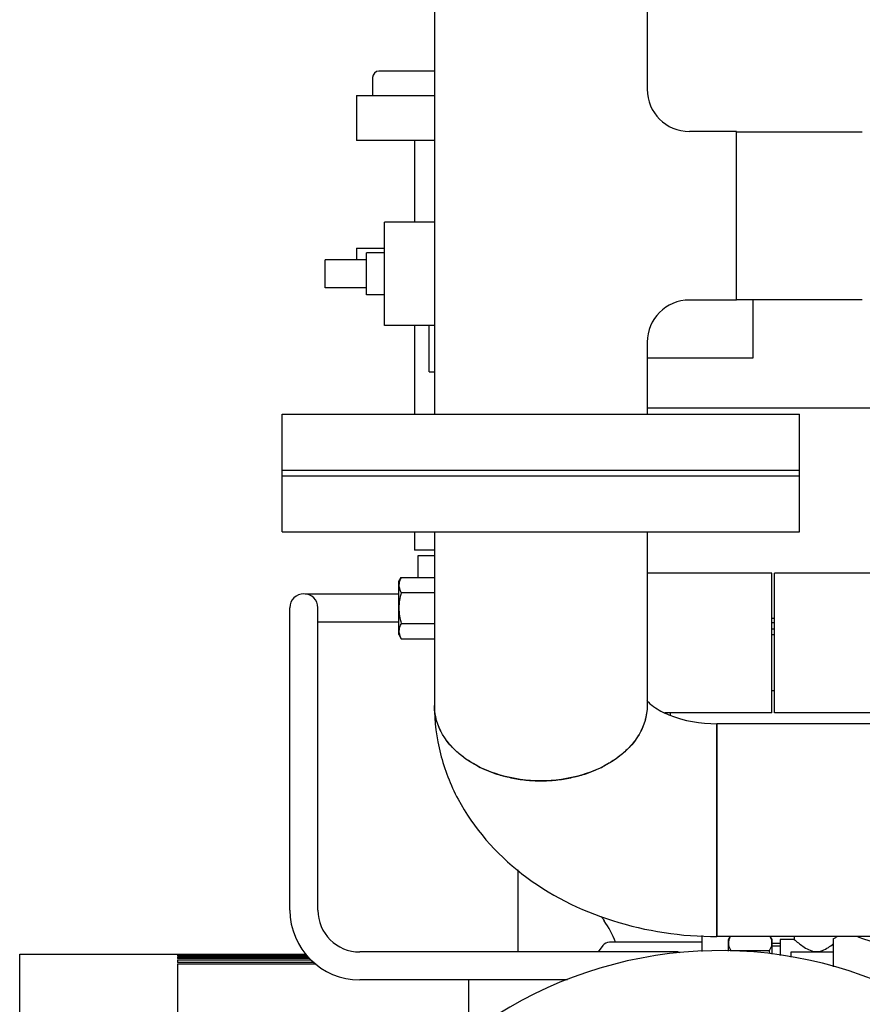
# Model space of a CAD drawing. Header units: millimetres. Extents: x 0 to 1189, y 0 to 841.
# Tile 79 of 175: x 429 to 441, y 453 to 467. Entities that reach past the tile are written whole.
import ezdxf

# ---------------------------------------------------------------- set-up
doc = ezdxf.new("R2010")
doc.units = ezdxf.units.MM
doc.header["$LTSCALE"] = 65.395
for name, color, linetype in [('0006_725600_24_SIMPLE1_X_PBL985', 7, 'CONTINUOUS'), ('22293_KVEM_18_24_PBL921', 7, 'CONTINUOUS'), ('25007_060000_TLKGS_KGS_V_ABL906', 7, 'CONTINUOUS'), ('25007_061000_TLKGS_KGS_V_ABL947', 7, 'CONTINUOUS'), ('25007_153200_25_ABL973', 7, 'CONTINUOUS'), ('25007_153200_25_T2_PBL1018', 7, 'CONTINUOUS'), ('25007_153200_271333_ABL920', 7, 'CONTINUOUS'), ('25007_153200_28_ABL1032', 7, 'CONTINUOUS'), ('25007_153200_31_ABL1014', 7, 'CONTINUOUS'), ('25007_153200_31_T1_PBL1015', 7, 'CONTINUOUS'), ('25007_153202_26_ABL970', 7, 'CONTINUOUS'), ('25007_153202_26_T3_PBL1153', 7, 'CONTINUOUS'), ('25007_153500_01_ABL996', 7, 'CONTINUOUS'), ('25007_153500_01_T1_PBL1063', 7, 'CONTINUOUS'), ('25007_641000_05_SIMPLE1_E_ABL948', 7, 'CONTINUOUS'), ('25007_641000_05_SIMPLE1_T2_E_PBL949', 7, 'CONTINUOUS'), ('25067_000000_TLKGS_MARKETING_ABL901', 7, 'CONTINUOUS'), ('25067_153000_20_T3_PBL983', 7, 'CONTINUOUS'), ('BOGEN-S-2D-90-76_1X2_9_PBL1017', 7, 'CONTINUOUS'), ('BOGEN-S-2D-90-76_1X2_9_PBL1033', 7, 'CONTINUOUS'), ('BOGEN-S-3D-45-76_1X2_9_PBL999', 7, 'CONTINUOUS'), ('D3870-A2-L-10_PBL965', 7, 'CONTINUOUS'), ('D3870-A2-L-10_PBL966', 7, 'CONTINUOUS'), ('E1514-FF-DN65-PN16X2_PBL972', 7, 'CONTINUOUS'), ('E1514-IBC_DN65PN40X2_PBL1142', 7, 'CONTINUOUS'), ('EN1092-1-01A-DN125-PN16-131_5_PBL1141', 7, 'CONTINUOUS'), ('EN1092-1-01A-DN125-PN16-131_5_PBL997', 7, 'CONTINUOUS'), ('EN1092-1-01A-DN50-PN16-61_5_PBL1044', 7, 'CONTINUOUS'), ('EN1092-1-01A-DN65_PN16-77_5_PBL1138', 7, 'CONTINUOUS'), ('EN1092-1-01A-DN65_PN16-77_5_PBL974', 7, 'CONTINUOUS'), ('EN1092-1-01A-DN65_PN16-77_5_PBL975', 7, 'CONTINUOUS'), ('ERMETO_SCHWEISSKEGEL-SKA10X2RB_PBL1143', 7, 'CONTINUOUS'), ('ERV_GS125_16_ABL1001', 7, 'CONTINUOUS'), ('ERV_GS125_16_T1__PBL1002', 7, 'CONTINUOUS'), ('ERV_GS125_16_T1__PBL1139', 7, 'CONTINUOUS'), ('ERV_GS125_16_T2__PBL1054', 7, 'CONTINUOUS'), ('KUGELHAHN_10-0_PBL1025', 7, 'CONTINUOUS'), ('LAUTERBACH_SP_RING_2_0185_50_PBL1023', 7, 'CONTINUOUS'), ('new_view_4_VBL899', 7, 'CONTINUOUS'), ('PUMPENAGGRR45_125_160_FL-Z-DB50_PBL984', 7, 'CONTINUOUS'), ('SKA-10X1_5_PBL1010', 7, 'CONTINUOUS'), ('T-STUECK-S-76_1X2_9-60_3X2_9_PBL998', 7, 'CONTINUOUS')]:
    doc.layers.add(name, color=color, linetype=linetype)

# ---------------------------------------------------------------- blocks, each defined once
blk = doc.blocks.new('25007_641000_05_SIMPLE1_T2_E_PBL949', base_point=(438.2, 473.007))
at = {"layer": '25007_641000_05_SIMPLE1_T2_E_PBL949', "color": 7, "linetype": 'Continuous'}
for p, q in [((444.782, 479.389), (443.916, 479.389)), ((444.782, 478.242), (444.782, 479.389)), ((443.662, 479.028), (443.662, 476.44)), ((434.156, 478.716), (431.9, 478.716)), ((444.782, 477.535), (444.782, 478.242)), ((444.782, 478.171), (446.581, 475.881)), ((444.782, 477.605), (446.581, 475.315)), ((444.782, 473.362), (444.782, 477.535)), ((445.881, 476.772), (445.881, 477.478)), ((445.881, 477.478), (445.881, 476.773)), ((446.8, 477.478), (445.881, 477.478)), ((446.8, 477.344), (445.881, 477.344)), ((429.602, 476.398), (429.6, 472.027)), ((446.581, 475.315), (446.581, 475.881)), ((444.782, 475.315), (446.581, 475.315)), ((445.881, 475.03), (444.782, 475.03)), ((445.881, 473.362), (445.881, 475.03)), ((445.881, 473.362), (445.881, 475.03)), ((446.64, 473.851), (445.881, 473.852)), ((430.099, 471.069), (430.099, 470.555)), ((430.1, 471.068), (430.099, 470.471)), ((430.099, 470.555), (430.099, 467.727)), ((430.099, 468.986), (430.099, 470.471)), ((444.78, 468.313), (444.781, 470.318)), ((445.88, 468.205), (445.881, 470.318)), ((445.88, 470.025), (444.78, 470.025)), ((445.879, 468.437), (445.879, 470.025)), ((430.099, 467.727), (430.099, 468.986)), ((431.24, 468.986), (430.099, 468.986)), ((431.24, 468.703), (430.099, 468.703)), ((446.8, 468.569), (445.88, 468.569)), ((445.879, 468.437), (444.78, 468.437)), ((445.879, 468.437), (445.879, 466.924)), ((432.12, 468.282), (432.04, 468.282)), ((432.081, 468.249), (432.04, 468.266)), ((432.081, 468.282), (432.081, 468.249)), ((433.579, 468.282), (432.92, 468.282)), ((433.299, 467.726), (433.299, 468.282)), ((433.579, 468.025), (433.579, 468.282)), ((444.779, 467.165), (444.78, 468.313)), ((445.879, 466.924), (445.88, 468.205)), ((446.8, 468.204), (445.88, 468.205)), ((446.799, 466.924), (446.8, 468.204)), ((433.579, 467.93), (433.579, 468.025)), ((435.034, 467.929), (433.579, 467.93)), ((431.291, 467.727), (430.099, 467.727)), ((433.299, 467.726), (432.109, 467.727)), ((444.779, 467.165), (443.66, 467.165)), ((443.211, 466.948), (441.756, 466.624)), ((446.799, 466.924), (445.879, 466.924))]:
    blk.add_line(p, q, dxfattribs=at)
for centre, radius, start, end in [((431.702, 476.397), 2.1, 95.5181, 179.9769), ((443.342, 476.687), 0.321, 354.878, 359.9947), ((443.051, 476.441), 0.611, 352.7014, 358.0524), ((443.069, 476.44), 0.594, 358.0689, 359.9913)]:
    blk.add_arc(centre, radius, start, end, dxfattribs=at)
for points, knots in [([(429.6, 472.027), (429.6, 471.859), (429.691, 471.501), (430.056, 471.058), (430.593, 470.732), (431.016, 470.613), (431.239, 470.578)], [0, 0, 0, 0, 0.214092, 0.448752, 0.712336, 1, 1, 1, 1]), ([(431.239, 469.387), (431.081, 469.421), (430.784, 469.52), (430.411, 469.768), (430.161, 470.093), (430.099, 470.349), (430.099, 470.471)], [0, 0, 0, 0, 0.286858, 0.549247, 0.784094, 1, 1, 1, 1]), ([(443.577, 467.159), (443.557, 467.133), (443.456, 467.031), (443.318, 466.972), (443.211, 466.948)], [0, 0, 0, 0, 0.22973, 1, 1, 1, 1])]:
    blk.add_open_spline(points, degree=3, knots=knots, dxfattribs=at)
blk = doc.blocks.new('25007_641000_05_SIMPLE1_E_ABL948', base_point=(438.2, 470.999))
at = {"layer": '25007_641000_05_SIMPLE1_T2_E_PBL949'}
blk.add_blockref('25007_641000_05_SIMPLE1_T2_E_PBL949', (438.2, 473.007), dxfattribs=at)
blk = doc.blocks.new('25007_061000_TLKGS_KGS_V_ABL947', base_point=(465.615, 495.756))
at = {"layer": '25007_641000_05_SIMPLE1_E_ABL948'}
blk.add_blockref('25007_641000_05_SIMPLE1_E_ABL948', (438.2, 470.999), dxfattribs=at)
blk = doc.blocks.new('25007_060000_TLKGS_KGS_V_ABL906', base_point=(444.776, 519.239))
at = {"layer": '25007_061000_TLKGS_KGS_V_ABL947'}
blk.add_blockref('25007_061000_TLKGS_KGS_V_ABL947', (465.615, 495.756), dxfattribs=at)
blk = doc.blocks.new('25067_000000_TLKGS_MARKETING_ABL901', base_point=(484.601, 519.393))
at = {"layer": '25007_060000_TLKGS_KGS_V_ABL906'}
blk.add_blockref('25007_060000_TLKGS_KGS_V_ABL906', (444.776, 519.239), dxfattribs=at)
blk = doc.blocks.new('22293_KVEM_18_24_PBL921', base_point=(437.35, 449.155))
at = {"layer": '22293_KVEM_18_24_PBL921', "color": 6, "linetype": 'Continuous'}
for p, q in [((435.034, 465.94), (434.241, 465.94)), ((434.15, 465.85), (434.15, 465.59)), ((433.92, 465.59), (433.92, 464.95)), ((433.92, 465.59), (435.034, 465.59)), ((435.034, 464.95), (433.92, 464.95)), ((434.75, 464.95), (434.75, 463.78)), ((433.92, 463.41), (433.92, 463.24)), ((433.92, 463.41), (434.32, 463.41)), ((434.75, 462.3), (434.75, 461.032)), ((434.75, 459.352), (434.75, 459.09)), ((435.034, 459.09), (434.75, 459.09)), ((434.8, 458.699), (434.8, 459.01)), ((434.8, 459.01), (435.034, 459.01)), ((436.234, 453.34), (436.234, 454.517)), ((429.1, 447.67), (429.1, 453.31)), ((429.1, 453.31), (431.356, 453.31)), ((431.356, 453.31), (431.356, 453.304)), ((431.356, 453.31), (433.2, 453.31)), ((433.204, 453.304), (431.356, 453.304)), ((431.356, 453.299), (431.356, 453.283)), ((431.356, 453.299), (433.208, 453.299)), ((433.22, 453.283), (431.356, 453.283)), ((431.356, 453.272), (431.356, 453.245)), ((431.356, 453.272), (433.229, 453.272)), ((433.249, 453.245), (431.356, 453.245)), ((431.356, 453.229), (431.356, 453.191)), ((431.356, 453.229), (433.264, 453.229)), ((433.313, 453.191), (431.356, 453.191)), ((431.356, 453.169), (431.356, 451.74)), ((431.356, 453.169), (433.342, 453.169))]:
    blk.add_line(p, q, dxfattribs=at)
blk.add_arc((434.24, 465.85), 0.09, 90, 180, dxfattribs=at)
blk = doc.blocks.new('D3870-A2-L-10_PBL965', base_point=(439.55, 453.436))
at = {"layer": 'D3870-A2-L-10_PBL965', "color": 7, "linetype": 'Continuous'}
for p, q in [((439.24, 453.52), (439.264, 453.561)), ((439.834, 453.561), (439.86, 453.52)), ((439.24, 453.353), (439.24, 453.52)), ((439.86, 453.52), (439.86, 453.31)), ((439.823, 453.359), (439.274, 453.359))]:
    blk.add_line(p, q, dxfattribs=at)
for centre, radius, start, end in [((439.708, 453.469), 0.152, 356.6358, 359.9951), ((440.355, 453.047), 1.125, 163.8968, 164.3042), ((438.889, 453.067), 0.979, 14.6739, 17.3924)]:
    blk.add_arc(centre, radius, start, end, dxfattribs=at)
for points, knots in [([(439.264, 453.561), (439.261, 453.554), (439.247, 453.525), (439.24, 453.493), (439.24, 453.469)], [0, 0, 0, 0, 0.260284, 1, 1, 1, 1]), ([(439.833, 453.561), (439.838, 453.554), (439.852, 453.525), (439.86, 453.493), (439.86, 453.469)], [0, 0, 0, 0, 0.26181, 1, 1, 1, 1]), ([(439.24, 453.469), (439.24, 453.46), (439.243, 453.421), (439.259, 453.385), (439.274, 453.359)], [0, 0, 0, 0, 0.241275, 1, 1, 1, 1]), ([(439.86, 453.46), (439.859, 453.452), (439.854, 453.416), (439.838, 453.383), (439.823, 453.359)], [0, 0, 0, 0, 0.239782, 1, 1, 1, 1])]:
    blk.add_open_spline(points, degree=3, knots=knots, dxfattribs=at)
blk = doc.blocks.new('D3870-A2-L-10_PBL966', base_point=(434.78, 458.26))
at = {"layer": 'D3870-A2-L-10_PBL966', "color": 7, "linetype": 'Continuous'}
for p, q in [((434.526, 458.64), (434.56, 458.699)), ((434.526, 457.88), (434.526, 458.64)), ((434.56, 458.699), (435.034, 458.699)), ((435.034, 458.479), (434.56, 458.479)), ((434.56, 458.041), (435.034, 458.041)), ((434.526, 457.88), (434.56, 457.821)), ((434.56, 457.821), (435.034, 457.821))]:
    blk.add_line(p, q, dxfattribs=at)
for points, knots in [([(434.56, 458.699), (434.555, 458.69), (434.537, 458.656), (434.526, 458.617), (434.526, 458.589)], [0, 0, 0, 0, 0.263017, 1, 1, 1, 1]), ([(434.526, 458.589), (434.526, 458.58), (434.529, 458.541), (434.545, 458.505), (434.56, 458.479)], [0, 0, 0, 0, 0.241275, 1, 1, 1, 1]), ([(434.56, 458.041), (434.555, 458.032), (434.537, 457.998), (434.526, 457.959), (434.526, 457.931)], [0, 0, 0, 0, 0.263017, 1, 1, 1, 1]), ([(434.526, 457.931), (434.526, 457.922), (434.529, 457.883), (434.545, 457.847), (434.56, 457.821)], [0, 0, 0, 0, 0.241275, 1, 1, 1, 1])]:
    blk.add_open_spline(points, degree=3, knots=knots, dxfattribs=at)
for points in [[(434.56, 458.479), (434.539, 458.408), (434.526, 458.334), (434.526, 458.26)], [(434.526, 458.26), (434.526, 458.186), (434.539, 458.112), (434.56, 458.041)]]:
    blk.add_open_spline(points, degree=3, dxfattribs=at)
blk = doc.blocks.new('EN1092-1-01A-DN65_PN16-77_5_PBL975', base_point=(436.556, 460.632))
at = {"layer": 'EN1092-1-01A-DN65_PN16-77_5_PBL975', "color": 7, "linetype": 'Continuous'}
for p, q in [((432.856, 460.232), (432.856, 461.032)), ((432.856, 461.032), (440.256, 461.032)), ((440.256, 460.232), (440.256, 461.032)), ((432.856, 460.232), (440.256, 460.232))]:
    blk.add_line(p, q, dxfattribs=at)
blk = doc.blocks.new('T-STUECK-S-76_1X2_9-60_3X2_9_PBL998', base_point=(437.195, 463.972))
at = {"layer": 'T-STUECK-S-76_1X2_9-60_3X2_9_PBL998', "color": 7, "linetype": 'Continuous'}
for p, q in [((435.034, 466.912), (435.034, 461.032)), ((438.078, 466.912), (435.034, 466.912)), ((438.078, 466.912), (438.078, 465.681)), ((439.356, 465.078), (438.681, 465.078)), ((439.356, 462.666), (439.356, 465.078)), ((439.356, 462.666), (438.681, 462.666)), ((438.078, 462.063), (438.078, 461.032))]:
    blk.add_line(p, q, dxfattribs=at)
for centre, start, end in [((438.681, 465.681), 180, 270), ((438.681, 462.063), 90, 180)]:
    blk.add_arc(centre, 0.603, start, end, dxfattribs=at)
blk = doc.blocks.new('25007_153202_26_T3_PBL1153', base_point=(440.256, 463.872))
at = {"layer": '25007_153202_26_T3_PBL1153', "color": 7, "linetype": 'Continuous'}
for p, q in [((439.356, 465.072), (441.156, 465.072)), ((439.356, 462.672), (441.156, 462.672))]:
    blk.add_line(p, q, dxfattribs=at)
blk = doc.blocks.new('25007_153202_26_ABL970', base_point=(437.306, 469.37))
at = {"layer": '25007_153202_26_T3_PBL1153'}
blk.add_blockref('25007_153202_26_T3_PBL1153', (440.256, 463.872), dxfattribs=at)
at = {"layer": 'EN1092-1-01A-DN65_PN16-77_5_PBL975'}
blk.add_blockref('EN1092-1-01A-DN65_PN16-77_5_PBL975', (436.556, 460.632), dxfattribs=at)
at = {"layer": 'T-STUECK-S-76_1X2_9-60_3X2_9_PBL998'}
blk.add_blockref('T-STUECK-S-76_1X2_9-60_3X2_9_PBL998', (437.195, 463.972), dxfattribs=at)
blk = doc.blocks.new('E1514-FF-DN65-PN16X2_PBL972', base_point=(436.556, 460.192))
at = {"layer": 'E1514-FF-DN65-PN16X2_PBL972', "color": 7, "linetype": 'Continuous'}
for p, q in [((432.856, 460.152), (432.856, 460.232)), ((432.856, 460.232), (440.256, 460.232)), ((432.856, 460.152), (440.256, 460.152)), ((440.256, 460.152), (440.256, 460.232))]:
    blk.add_line(p, q, dxfattribs=at)
blk = doc.blocks.new('EN1092-1-01A-DN65_PN16-77_5_PBL974', base_point=(436.556, 459.752))
at = {"layer": 'EN1092-1-01A-DN65_PN16-77_5_PBL974', "color": 7, "linetype": 'Continuous'}
for p, q in [((432.856, 459.352), (432.856, 460.152)), ((432.856, 460.152), (440.256, 460.152)), ((440.256, 459.352), (440.256, 460.152)), ((432.856, 459.352), (440.256, 459.352))]:
    blk.add_line(p, q, dxfattribs=at)
blk = doc.blocks.new('BOGEN-S-3D-45-76_1X2_9_PBL999', base_point=(436.556, 457.571))
at = {"layer": 'BOGEN-S-3D-45-76_1X2_9_PBL999', "color": 7, "linetype": 'Continuous'}
for p, q in [((435.034, 459.352), (435.034, 456.865)), ((438.078, 459.352), (438.078, 456.865))]:
    blk.add_line(p, q, dxfattribs=at)
blk.add_open_spline([(438.078, 456.865), (438.078, 456.722), (437.985, 456.416), (437.631, 456.065), (437.132, 455.84), (436.556, 455.762), (435.98, 455.84), (435.481, 456.065), (435.127, 456.416), (435.034, 456.722), (435.034, 456.865)], degree=3, knots=[0, 0, 0, 0, 0.104733, 0.222328, 0.356015, 0.5, 0.643985, 0.777672, 0.895267, 1, 1, 1, 1], dxfattribs=at)
blk = doc.blocks.new('BOGEN-S-2D-90-76_1X2_9_PBL1017', base_point=(437.055, 455.249))
at = {"layer": 'BOGEN-S-2D-90-76_1X2_9_PBL1017', "color": 7, "linetype": 'Continuous'}
blk.add_line((439.076, 456.605), (439.076, 453.561), dxfattribs=at)
for centre, radius, start, end in [((436.436, 457.505), 1.698, 242.1736, 248.9493), ((436.502, 457.674), 1.879, 248.9373, 255.27), ((436.61, 457.674), 1.879, 284.73, 291.0627), ((436.675, 457.505), 1.698, 291.0507, 297.8264), ((436.539, 457.815), 2.024, 255.2575, 261.2828), ((436.554, 457.908), 2.119, 261.2728, 267.1184), ((436.556, 457.939), 2.15, 267.1044, 272.8956), ((436.558, 457.908), 2.119, 272.8816, 278.7272), ((436.573, 457.815), 2.024, 278.7172, 284.7425)]:
    blk.add_arc(centre, radius, start, end, dxfattribs=at)
for points, knots in [([(438.073, 456.936), (438.1, 456.903), (438.199, 456.822), (438.519, 456.657), (438.842, 456.605), (439.076, 456.605)], [0, 0, 0, 0, 0.119605, 0.348703, 1, 1, 1, 1]), ([(435.034, 456.865), (435.034, 456.634), (435.093, 456.168), (435.434, 455.292), (436.245, 454.371), (437.575, 453.709), (438.572, 453.561), (439.076, 453.561)], [0, 0, 0, 0, 0.120442, 0.241209, 0.484753, 0.737867, 1, 1, 1, 1])]:
    blk.add_open_spline(points, degree=3, knots=knots, dxfattribs=at)
for points in [[(435.069, 456.636), (435.046, 456.71), (435.034, 456.788), (435.034, 456.865)], [(438.078, 456.865), (438.078, 456.788), (438.066, 456.71), (438.043, 456.636)], [(435.13, 456.489), (435.105, 456.536), (435.084, 456.586), (435.069, 456.636)], [(438.043, 456.636), (438.027, 456.586), (438.007, 456.536), (437.982, 456.489)], [(435.22, 456.349), (435.186, 456.393), (435.156, 456.44), (435.13, 456.489)], [(437.982, 456.489), (437.956, 456.44), (437.926, 456.393), (437.892, 456.349)], [(435.337, 456.22), (435.295, 456.26), (435.256, 456.303), (435.22, 456.349)], [(437.892, 456.349), (437.856, 456.303), (437.817, 456.26), (437.774, 456.22)], [(435.48, 456.104), (435.43, 456.139), (435.382, 456.178), (435.337, 456.22)], [(437.774, 456.22), (437.73, 456.178), (437.682, 456.139), (437.632, 456.104)], [(435.644, 456.004), (435.587, 456.034), (435.532, 456.067), (435.48, 456.104)], [(437.632, 456.104), (437.58, 456.067), (437.525, 456.034), (437.468, 456.004)]]:
    blk.add_open_spline(points, degree=3, dxfattribs=at)
blk = doc.blocks.new('25007_153200_25_T2_PBL1018', base_point=(441.778, 455.083))
at = {"layer": '25007_153200_25_T2_PBL1018', "color": 7, "linetype": 'Continuous'}
for p, q in [((439.076, 453.561), (439.076, 456.605)), ((444.48, 456.605), (439.076, 456.605)), ((444.48, 453.561), (444.48, 456.605)), ((444.48, 453.561), (439.076, 453.561))]:
    blk.add_line(p, q, dxfattribs=at)
blk = doc.blocks.new('25007_153200_25_ABL973', base_point=(441.488, 447.396))
at = {"layer": '25007_153200_25_T2_PBL1018'}
blk.add_blockref('25007_153200_25_T2_PBL1018', (441.778, 455.083), dxfattribs=at)
at = {"layer": 'BOGEN-S-2D-90-76_1X2_9_PBL1017'}
blk.add_blockref('BOGEN-S-2D-90-76_1X2_9_PBL1017', (437.055, 455.249), dxfattribs=at)
at = {"layer": 'BOGEN-S-3D-45-76_1X2_9_PBL999'}
blk.add_blockref('BOGEN-S-3D-45-76_1X2_9_PBL999', (436.556, 457.571), dxfattribs=at)
at = {"layer": 'EN1092-1-01A-DN65_PN16-77_5_PBL974'}
blk.add_blockref('EN1092-1-01A-DN65_PN16-77_5_PBL974', (436.556, 459.752), dxfattribs=at)
blk = doc.blocks.new('25067_153000_20_T3_PBL983', base_point=(435.743, 455.602))
at = {"layer": '25067_153000_20_T3_PBL983', "color": 7, "linetype": 'Continuous'}
for p, q in [((432.966, 453.94), (432.966, 458.264)), ((433.366, 453.94), (433.366, 458.264)), ((438.52, 453.34), (433.966, 453.34)), ((438.52, 453.327), (438.52, 453.34)), ((436.938, 452.94), (433.966, 452.94))]:
    blk.add_line(p, q, dxfattribs=at)
for centre, radius, start, end in [((433.166, 458.264), 0.2, 0, 180), ((433.966, 453.94), 1, 180, 270), ((433.966, 453.94), 0.6, 180, 270)]:
    blk.add_arc(centre, radius, start, end, dxfattribs=at)
blk = doc.blocks.new('PUMPENAGGRR45_125_160_FL-Z-DB50_PBL984', base_point=(439.12, 446.86))
at = {"layer": 'PUMPENAGGRR45_125_160_FL-Z-DB50_PBL984', "color": 7, "linetype": 'Continuous'}
for p, q in [((443.8, 452.36), (443.8, 450.96)), ((444.4, 452.36), (443.8, 452.36)), ((435.372, 451.546), (434.992, 451.327)), ((435.752, 451.327), (435.372, 451.546)), ((442.868, 451.546), (442.488, 451.327)), ((443.248, 451.327), (442.868, 451.546)), ((434.992, 451.327), (434.992, 450.888)), ((435.752, 450.888), (435.752, 451.327)), ((442.488, 451.327), (442.488, 450.888)), ((443.248, 450.888), (443.248, 451.327)), ((434.992, 450.888), (435.372, 450.669)), ((435.372, 450.669), (435.752, 450.888)), ((442.488, 450.888), (442.868, 450.669)), ((443.8, 450.96), (442.812, 450.268)), ((442.868, 450.669), (443.248, 450.888)), ((443.096, 449.867), (443.8, 450.36)), ((443.8, 450.36), (444.4, 450.36)), ((433.2, 445.64), (433.2, 449.08)), ((433.2, 449.08), (434.746, 449.08)), ((433.2, 445.64), (434.746, 445.64)), ((443.8, 444.36), (443.096, 444.853)), ((442.812, 444.452), (443.8, 443.76)), ((443.8, 444.36), (444.4, 444.36)), ((435.372, 444.051), (434.992, 443.832)), ((435.752, 443.832), (435.372, 444.051)), ((442.868, 444.051), (442.488, 443.832)), ((443.248, 443.832), (442.868, 444.051)), ((434.992, 443.832), (434.992, 443.393)), ((435.752, 443.393), (435.752, 443.832)), ((442.488, 443.832), (442.488, 443.393)), ((443.248, 443.393), (443.248, 443.832)), ((443.8, 442.36), (443.8, 443.76)), ((434.992, 443.393), (435.372, 443.174)), ((435.372, 443.174), (435.752, 443.393)), ((442.488, 443.393), (442.868, 443.174)), ((442.868, 443.174), (443.248, 443.393)), ((444.4, 442.36), (443.8, 442.36))]:
    blk.add_line(p, q, dxfattribs=at)
for centre, radius in [((439.12, 447.36), 4.7), ((435.372, 451.108), 0.38), ((442.868, 451.108), 0.38), ((439.12, 447.36), 3.7), ((435.372, 443.612), 0.38), ((442.868, 443.612), 0.38)]:
    blk.add_circle(centre, radius, dxfattribs=at)
for start, end in [(39.576, 162.0522), (169.5565, 190.4429), (197.9475, 320.4243), (328.9162, 330.6882)]:
    blk.add_arc((439.12, 447.36), 6, start, end, dxfattribs=at)
blk = doc.blocks.new('EN1092-1-01A-DN125-PN16-131_5_PBL997', base_point=(439.96, 462.08))
at = {"layer": 'EN1092-1-01A-DN125-PN16-131_5_PBL997', "color": 7, "linetype": 'Continuous'}
for p, q in [((443.612, 462.52), (444.96, 462.52)), ((444.96, 461.64), (444.96, 462.52)), ((434.96, 461.64), (434.96, 462.3)), ((434.96, 461.64), (435.034, 461.64)), ((443.383, 461.64), (444.96, 461.64))]:
    blk.add_line(p, q, dxfattribs=at)
blk = doc.blocks.new('25007_153500_01_T1_PBL1063', base_point=(442.879, 459.42))
at = {"layer": '25007_153500_01_T1_PBL1063', "color": 7, "linetype": 'Continuous'}
blk.add_line((442.914, 459.16), (442.845, 459.68), dxfattribs=at)
blk = doc.blocks.new('EN1092-1-01A-DN125-PN16-131_5_PBL1141', base_point=(443.87, 458))
at = {"layer": 'EN1092-1-01A-DN125-PN16-131_5_PBL1141', "color": 7, "linetype": 'Continuous'}
for p, q in [((443.66, 458.44), (444.08, 458.44)), ((443.66, 457.56), (444.08, 457.56))]:
    blk.add_line(p, q, dxfattribs=at)
blk = doc.blocks.new('25007_153500_01_ABL996', base_point=(439.96, 460.04))
at = {"layer": '25007_153500_01_T1_PBL1063'}
blk.add_blockref('25007_153500_01_T1_PBL1063', (442.879, 459.42), dxfattribs=at)
at = {"layer": 'EN1092-1-01A-DN125-PN16-131_5_PBL1141'}
blk.add_blockref('EN1092-1-01A-DN125-PN16-131_5_PBL1141', (443.87, 458), dxfattribs=at)
at = {"layer": 'EN1092-1-01A-DN125-PN16-131_5_PBL997'}
blk.add_blockref('EN1092-1-01A-DN125-PN16-131_5_PBL997', (439.96, 462.08), dxfattribs=at)
blk = doc.blocks.new('ERV_GS125_16_T1__PBL1002', base_point=(439.66, 452.92))
at = {"layer": 'ERV_GS125_16_T1__PBL1002', "color": 7, "linetype": 'Continuous'}
for p, q in [((437.444, 453.432), (437.375, 453.34)), ((438.866, 453.48), (437.542, 453.48)), ((435.52, 452.94), (435.52, 452.36)), ((435.52, 452.36), (435.817, 452.36)), ((443.8, 452.36), (442.423, 452.36))]:
    blk.add_line(p, q, dxfattribs=at)
blk.add_arc((437.54, 453.36), 0.12, 90, 143.1301, dxfattribs=at)
blk = doc.blocks.new('ERV_GS125_16_T2__PBL1054', base_point=(440.62, 455.46))
at = {"layer": 'ERV_GS125_16_T2__PBL1054', "color": 7, "linetype": 'Continuous'}
blk.add_line((443.82, 457.32), (443.82, 457.44), dxfattribs=at)
for centre, radius, start, end in [((439.02, 454.84), 1.88, 211.6875, 214.1484), ((436.14, 452.887), 1.6, 21.802, 34.1484)]:
    blk.add_arc(centre, radius, start, end, dxfattribs=at)
blk = doc.blocks.new('ERV_GS125_16_T1__PBL1139', base_point=(443.87, 457.32))
at = {"layer": 'ERV_GS125_16_T1__PBL1139', "color": 7, "linetype": 'Continuous'}
blk.add_line((443.66, 457.32), (444.08, 457.32), dxfattribs=at)
blk = doc.blocks.new('ERV_GS125_16_ABL1001', base_point=(439.8, 454.9))
at = {"layer": 'ERV_GS125_16_T1__PBL1002'}
blk.add_blockref('ERV_GS125_16_T1__PBL1002', (439.66, 452.92), dxfattribs=at)
at = {"layer": 'ERV_GS125_16_T1__PBL1139'}
blk.add_blockref('ERV_GS125_16_T1__PBL1139', (443.87, 457.32), dxfattribs=at)
at = {"layer": 'ERV_GS125_16_T2__PBL1054'}
blk.add_blockref('ERV_GS125_16_T2__PBL1054', (440.62, 455.46), dxfattribs=at)
blk = doc.blocks.new('SKA-10X1_5_PBL1010', base_point=(438.537, 453.334))
at = {"layer": 'SKA-10X1_5_PBL1010', "color": 7, "linetype": 'Continuous'}
for p, q in [((438.534, 453.328), (438.541, 453.34)), ((438.541, 453.34), (438.541, 453.328))]:
    blk.add_line(p, q, dxfattribs=at)
blk = doc.blocks.new('25007_153200_31_T1_PBL1015', base_point=(438.866, 453.461))
at = {"layer": '25007_153200_31_T1_PBL1015', "color": 7, "linetype": 'Continuous'}
blk.add_line((438.866, 453.346), (438.866, 453.576), dxfattribs=at)
blk = doc.blocks.new('EN1092-1-01A-DN50-PN16-61_5_PBL1044', base_point=(442.561, 460.08))
at = {"layer": 'EN1092-1-01A-DN50-PN16-61_5_PBL1044', "color": 7, "linetype": 'Continuous'}
for p, q in [((442.659, 460.48), (443.366, 460.48)), ((443.366, 459.68), (443.366, 460.48)), ((441.756, 459.68), (443.366, 459.68))]:
    blk.add_line(p, q, dxfattribs=at)
blk = doc.blocks.new('25007_153200_31_ABL1014', base_point=(441.116, 456.913))
at = {"layer": '25007_153200_31_T1_PBL1015'}
blk.add_blockref('25007_153200_31_T1_PBL1015', (438.866, 453.461), dxfattribs=at)
at = {"layer": 'EN1092-1-01A-DN50-PN16-61_5_PBL1044'}
blk.add_blockref('EN1092-1-01A-DN50-PN16-61_5_PBL1044', (442.561, 460.08), dxfattribs=at)
blk = doc.blocks.new('LAUTERBACH_SP_RING_2_0185_50_PBL1023', base_point=(440.869, 457.76))
at = {"layer": 'LAUTERBACH_SP_RING_2_0185_50_PBL1023', "color": 7, "linetype": 'Continuous'}
for p, q in [((439.86, 458.76), (438.078, 458.76)), ((439.86, 456.76), (439.86, 458.76)), ((439.86, 456.76), (439.86, 458.76)), ((439.9, 456.76), (439.9, 458.76)), ((439.9, 456.76), (439.9, 458.76)), ((442.401, 458.76), (439.9, 458.76)), ((443.66, 458.76), (443.66, 456.76)), ((439.86, 456.76), (438.332, 456.76)), ((443.66, 456.76), (439.9, 456.76))]:
    blk.add_line(p, q, dxfattribs=at)
blk = doc.blocks.new('KUGELHAHN_10-0_PBL1025', base_point=(440.78, 453.191))
at = {"layer": 'KUGELHAHN_10-0_PBL1025', "color": 7, "linetype": 'Continuous'}
for p, q in [((440.18, 453.561), (440.18, 453.52)), ((440.74, 453.526), (440.74, 453.128)), ((439.98, 453.46), (439.86, 453.46)), ((439.98, 453.52), (439.98, 453.29)), ((440.18, 453.52), (439.98, 453.52)), ((441.34, 453.495), (441.34, 452.925)), ((441.58, 452.827), (441.58, 453.431)), ((440.14, 453.264), (440.14, 453.34)), ((440.14, 453.34), (440.74, 453.34)), ((441.58, 453.14), (441.34, 453.14)), ((441.7, 452.82), (441.597, 452.82))]:
    blk.add_line(p, q, dxfattribs=at)
at = {"layer": 'KUGELHAHN_10-0_PBL1025', "color": 2, "linetype": 'Continuous'}
for p, q in [((439.86, 453.428), (439.98, 453.428)), ((441.7, 452.852), (441.58, 452.852))]:
    blk.add_line(p, q, dxfattribs=at)
at = {"layer": 'KUGELHAHN_10-0_PBL1025', "color": 7, "linetype": 'Continuous'}
for points, knots in [([(440.74, 453.526), (440.745, 453.529), (440.764, 453.541), (440.782, 453.553), (440.795, 453.562)], [0, 0, 0, 0, 0.289986, 1, 1, 1, 1]), ([(440.18, 453.52), (440.2, 453.503), (440.241, 453.469), (440.309, 453.419), (440.386, 453.37), (440.483, 453.337), (440.585, 453.356), (440.668, 453.403), (440.717, 453.438), (440.74, 453.456)], [0, 0, 0, 0, 0.123326, 0.248921, 0.395671, 0.554341, 0.714812, 0.866318, 1, 1, 1, 1])]:
    blk.add_open_spline(points, degree=3, knots=knots, dxfattribs=at)
blk = doc.blocks.new('BOGEN-S-2D-90-76_1X2_9_PBL1033', base_point=(440.403, 455.049))
at = {"layer": 'BOGEN-S-2D-90-76_1X2_9_PBL1033', "color": 7, "linetype": 'Continuous'}
blk.add_line((442.4, 453.338), (442.4, 453.561), dxfattribs=at)
for radius, start, end in [(4.042, 188.8333, 189.3492), (0.998, 218.7811, 231.5359), (4.042, 251.1276, 270.0001)]:
    blk.add_arc((442.4, 457.38), radius, start, end, dxfattribs=at)
blk = doc.blocks.new('EN1092-1-01A-DN65_PN16-77_5_PBL1138', base_point=(439.88, 457.48))
at = {"layer": 'EN1092-1-01A-DN65_PN16-77_5_PBL1138', "color": 7, "linetype": 'Continuous'}
for p, q in [((439.86, 457.88), (439.9, 457.88)), ((439.86, 457.08), (439.9, 457.08))]:
    blk.add_line(p, q, dxfattribs=at)
blk = doc.blocks.new('25007_153200_28_ABL1032', base_point=(451.069, 455.609))
at = {"layer": 'BOGEN-S-2D-90-76_1X2_9_PBL1033'}
blk.add_blockref('BOGEN-S-2D-90-76_1X2_9_PBL1033', (440.403, 455.049), dxfattribs=at)
at = {"layer": 'EN1092-1-01A-DN65_PN16-77_5_PBL1138'}
blk.add_blockref('EN1092-1-01A-DN65_PN16-77_5_PBL1138', (439.88, 457.48), dxfattribs=at)
blk = doc.blocks.new('E1514-IBC_DN65PN40X2_PBL1142', base_point=(439.88, 457.96))
at = {"layer": 'E1514-IBC_DN65PN40X2_PBL1142', "color": 7, "linetype": 'Continuous'}
blk.add_line((439.9, 457.96), (439.86, 457.96), dxfattribs=at)
blk = doc.blocks.new('ERMETO_SCHWEISSKEGEL-SKA10X2RB_PBL1143', base_point=(433.856, 458.26))
at = {"layer": 'ERMETO_SCHWEISSKEGEL-SKA10X2RB_PBL1143', "color": 7, "linetype": 'Continuous'}
for p, q in [((434.526, 458.46), (433.186, 458.46)), ((434.526, 458.06), (433.366, 458.06))]:
    blk.add_line(p, q, dxfattribs=at)
blk = doc.blocks.new('25007_153200_271333_ABL920', base_point=(535.9, 468.865))
at = {"layer": '22293_KVEM_18_24_PBL921'}
blk.add_blockref('22293_KVEM_18_24_PBL921', (437.35, 449.155), dxfattribs=at)
at = {"layer": '25007_153200_25_ABL973'}
blk.add_blockref('25007_153200_25_ABL973', (441.488, 447.396), dxfattribs=at)
at = {"layer": '25007_153200_28_ABL1032'}
blk.add_blockref('25007_153200_28_ABL1032', (451.069, 455.609), dxfattribs=at)
at = {"layer": '25007_153200_31_ABL1014'}
blk.add_blockref('25007_153200_31_ABL1014', (441.116, 456.913), dxfattribs=at)
at = {"layer": '25007_153202_26_ABL970'}
blk.add_blockref('25007_153202_26_ABL970', (437.306, 469.37), dxfattribs=at)
at = {"layer": '25007_153500_01_ABL996'}
blk.add_blockref('25007_153500_01_ABL996', (439.96, 460.04), dxfattribs=at)
at = {"layer": '25067_153000_20_T3_PBL983'}
blk.add_blockref('25067_153000_20_T3_PBL983', (435.743, 455.602), dxfattribs=at)
at = {"layer": 'D3870-A2-L-10_PBL965'}
blk.add_blockref('D3870-A2-L-10_PBL965', (439.55, 453.436), dxfattribs=at)
at = {"layer": 'D3870-A2-L-10_PBL966'}
blk.add_blockref('D3870-A2-L-10_PBL966', (434.78, 458.26), dxfattribs=at)
at = {"layer": 'E1514-FF-DN65-PN16X2_PBL972'}
blk.add_blockref('E1514-FF-DN65-PN16X2_PBL972', (436.556, 460.192), dxfattribs=at)
at = {"layer": 'E1514-IBC_DN65PN40X2_PBL1142'}
blk.add_blockref('E1514-IBC_DN65PN40X2_PBL1142', (439.88, 457.96), dxfattribs=at)
at = {"layer": 'ERMETO_SCHWEISSKEGEL-SKA10X2RB_PBL1143'}
blk.add_blockref('ERMETO_SCHWEISSKEGEL-SKA10X2RB_PBL1143', (433.856, 458.26), dxfattribs=at)
at = {"layer": 'ERV_GS125_16_ABL1001'}
blk.add_blockref('ERV_GS125_16_ABL1001', (439.8, 454.9), dxfattribs=at)
at = {"layer": 'KUGELHAHN_10-0_PBL1025'}
blk.add_blockref('KUGELHAHN_10-0_PBL1025', (440.78, 453.191), dxfattribs=at)
at = {"layer": 'LAUTERBACH_SP_RING_2_0185_50_PBL1023'}
blk.add_blockref('LAUTERBACH_SP_RING_2_0185_50_PBL1023', (440.869, 457.76), dxfattribs=at)
at = {"layer": 'PUMPENAGGRR45_125_160_FL-Z-DB50_PBL984'}
blk.add_blockref('PUMPENAGGRR45_125_160_FL-Z-DB50_PBL984', (439.12, 446.86), dxfattribs=at)
at = {"layer": 'SKA-10X1_5_PBL1010'}
blk.add_blockref('SKA-10X1_5_PBL1010', (438.537, 453.334), dxfattribs=at)
blk = doc.blocks.new('0006_725600_24_SIMPLE1_X_PBL985', base_point=(438.267, 463.04))
at = {"layer": '0006_725600_24_SIMPLE1_X_PBL985', "color": 7, "linetype": 'Continuous'}
for p, q in [((439.9, 468.03), (439.86, 468.03)), ((439.9, 467.969), (439.86, 467.969)), ((441.756, 465.672), (441.756, 467.16)), ((442.436, 464.96), (443.056, 464.96)), ((443.056, 464.96), (442.576, 464.48)), ((443.056, 461.12), (443.056, 464.96)), ((434.32, 462.3), (434.32, 463.78)), ((435.034, 463.78), (434.32, 463.78)), ((434.06, 462.74), (434.06, 463.34)), ((434.32, 463.34), (434.06, 463.34)), ((433.47, 462.84), (433.47, 463.24)), ((434.06, 463.24), (433.47, 463.24)), ((434.06, 462.84), (433.47, 462.84)), ((434.32, 462.74), (434.06, 462.74)), ((439.596, 461.84), (439.596, 462.672)), ((435.034, 462.3), (434.32, 462.3)), ((438.078, 461.84), (439.596, 461.84)), ((442.576, 461.6), (443.056, 461.12)), ((443.056, 461.12), (438.078, 461.12)), ((441.756, 459.16), (441.756, 461.12)), ((439.86, 458.76), (439.86, 458.76)), ((439.9, 458.111), (439.86, 458.111)), ((439.9, 458.05), (439.86, 458.05))]:
    blk.add_line(p, q, dxfattribs=at)
for start, end in [(31.3454, 58.6868), (330.7646, 29.2354), (301.3132, 328.6546)]:
    blk.add_arc((439.836, 463.04), 3.7, start, end, dxfattribs=at)
blk = doc.blocks.new('NEW_VIEW_4_VBL899', base_point=(551.121, 508.688))
at = {"layer": '0006_725600_24_SIMPLE1_X_PBL985'}
blk.add_blockref('0006_725600_24_SIMPLE1_X_PBL985', (438.267, 463.04), dxfattribs=at)
at = {"layer": '25007_153200_271333_ABL920'}
blk.add_blockref('25007_153200_271333_ABL920', (535.9, 468.865), dxfattribs=at)
at = {"layer": '25067_000000_TLKGS_MARKETING_ABL901'}
blk.add_blockref('25067_000000_TLKGS_MARKETING_ABL901', (484.601, 519.393), dxfattribs=at)

msp = doc.modelspace()

# ---------------------------------------------------------------- block references
at = {"layer": 'new_view_4_VBL899'}
msp.add_blockref('NEW_VIEW_4_VBL899', (551.12107, 508.68788), dxfattribs=at)

doc.saveas('drawing.dxf')
